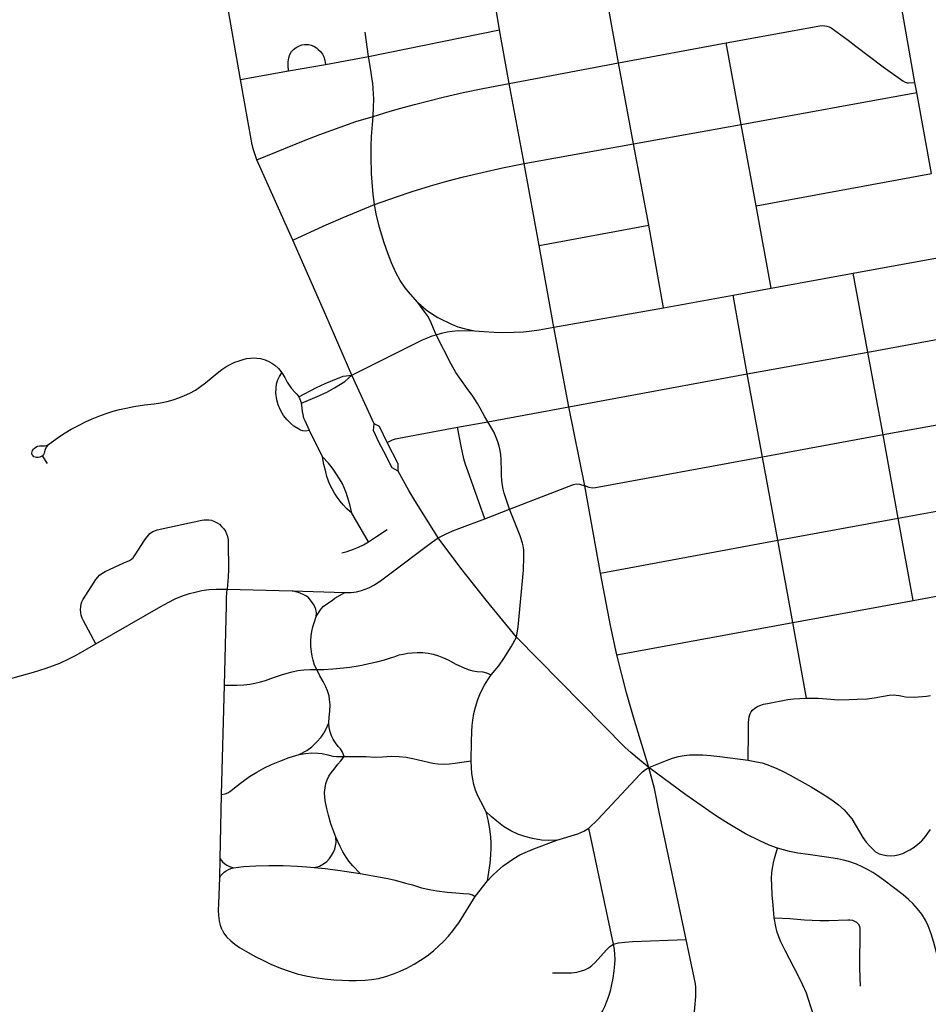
# Model space of a CAD drawing. Extents: x 1410746 to 1533160, y 578873 to 704954.
# Tile 142 of 227: x 1493511 to 1497658, y 632624 to 637119. Entities that reach past the tile are written whole.
import ezdxf

# ---------------------------------------------------------------- set-up
doc = ezdxf.new("R2010")
doc.units = 0
doc.header["$MEASUREMENT"] = 0
doc.layers.add('MC_STREETS', color=254, linetype='CONTINUOUS')

msp = doc.modelspace()

# ---------------------------------------------------------------- linework, layer by layer
at = {"layer": 'MC_STREETS'}
for p, q in [((1495700.44775, 637072.598275), (1495649.708775, 637384.019775)), ((1494519.246975, 636846.760125), (1494452.216125, 637227.2241)), ((1495103.197625, 636951.69525), (1495700.44775, 637072.598275)), ((1495745.3825, 636828.594975), (1495700.44775, 637072.598275)), ((1495103.197625, 636951.69525), (1495087.4931, 637062.259975)), ((1496244.6462, 636922.619175), (1496734.971375, 637013.156225)), ((1496803.822025, 636640.549875), (1496734.971375, 637013.156225)), ((1494906.1936, 636915.4018), (1495103.197625, 636951.69525)), ((1494738.431975, 636885.73625), (1494906.1936, 636915.4018)), ((1495745.3825, 636828.594975), (1496244.6462, 636922.619175)), ((1496312.5777, 636552.0721), (1496244.6462, 636922.619175)), ((1494519.246975, 636846.760125), (1494738.431975, 636885.73625)), ((1495813.0777, 636462.62535), (1495745.3825, 636828.594975)), ((1497605.501825, 636786.3772), (1497597.188275, 636832.63125)), ((1496803.822025, 636640.549875), (1497605.501825, 636786.3772)), ((1497673.0721, 636417.5408), (1497605.501825, 636786.3772)), ((1496312.5777, 636552.0721), (1496803.822025, 636640.549875)), ((1496873.24865, 636269.6129), (1496803.822025, 636640.549875)), ((1495813.0777, 636462.62535), (1496312.5777, 636552.0721)), ((1496382.043325, 636180.57035), (1496312.5777, 636552.0721)), ((1494757.543675, 636112.06425), (1494593.514725, 636479.19475)), ((1495881.919925, 636087.955025), (1495813.0777, 636462.62535)), ((1496873.24865, 636269.6129), (1497673.0721, 636417.5408)), ((1496941.494075, 635893.30145), (1496873.24865, 636269.6129)), ((1495881.919925, 636087.955025), (1496382.043325, 636180.57035)), ((1496449.15885, 635803.36345), (1496382.043325, 636180.57035)), ((1494907.721275, 635770.2555), (1494757.543675, 636112.06425)), ((1495949.130575, 635715.604475), (1495881.919925, 636087.955025)), ((1497315.793925, 635961.977075), (1497741.397425, 636040.32865)), ((1496941.494075, 635893.30145), (1497315.793925, 635961.977075)), ((1497382.625025, 635601.9598), (1497315.793925, 635961.977075)), ((1496449.15885, 635803.36345), (1496767.209, 635861.1216)), ((1496767.209, 635861.1216), (1496941.494075, 635893.30145)), ((1496831.320075, 635502.660325), (1496767.209, 635861.1216)), ((1495027.243475, 635496.447325), (1494907.721275, 635770.2555)), ((1495949.130575, 635715.604475), (1496449.15885, 635803.36345)), ((1496017.61645, 635352.3211), (1495949.130575, 635715.604475)), ((1497382.625025, 635601.9598), (1497983.5517, 635712.9236)), ((1496831.320075, 635502.660325), (1497382.625025, 635601.9598)), ((1497452.754275, 635224.1437), (1497382.625025, 635601.9598)), ((1496017.61645, 635352.3211), (1496831.320075, 635502.660325)), ((1496901.4026, 635121.306275), (1496831.320075, 635502.660325)), ((1495128.31795, 635274.001275), (1495027.243475, 635496.447325)), ((1494785.14825, 635397.22865), (1494796.5198, 635368.756425)), ((1495647.376325, 635283.908), (1496017.61645, 635352.3211)), ((1496089.993775, 634991.4268), (1496017.61645, 635352.3211)), ((1495509.115925, 635258.4216), (1495647.376325, 635283.908)), ((1494892.353125, 635123.61755), (1494833.672575, 635243.062)), ((1497452.754275, 635224.1437), (1496901.4026, 635121.306275)), ((1497521.472725, 634842.870025), (1497452.754275, 635224.1437)), ((1493638.215075, 635092.5297), (1493614.486675, 635127.96825)), ((1496971.5454, 634743.403275), (1496901.4026, 635121.306275)), ((1496162.140675, 634592.96), (1496089.993775, 634991.4268)), ((1495634.67635, 634841.1275), (1495745.876675, 634883.970375)), ((1495102.800625, 634735.745625), (1495026.502175, 634866.3621)), ((1496971.5454, 634743.403275), (1497521.472725, 634842.870025)), ((1497589.51135, 634468.1709), (1497521.472725, 634842.870025)), ((1496162.140675, 634592.96), (1496971.5454, 634743.403275)), ((1497039.51695, 634366.96015), (1496971.5454, 634743.403275)), ((1494458.201275, 634519.896225), (1494755.09545, 634511.0586)), ((1494755.09545, 634511.0586), (1494994.624825, 634503.6764)), ((1497039.51695, 634366.96015), (1497589.51135, 634468.1709)), ((1496236.310025, 634219.594675), (1497039.51695, 634366.96015)), ((1497103.05795, 634022.039525), (1497039.51695, 634366.96015)), ((1494432.374325, 633581.92685), (1494445.379975, 634080.643725)), ((1494426.4957, 633288.354675), (1494432.374325, 633581.92685)), ((1496221.280175, 632898.951875), (1496108.25415, 633428.2412)), ((1494424.34905, 633203.509375), (1494426.4957, 633288.354675)), ((1495589.252775, 633116.307225), (1495646.368925, 633188.010725))]:
    msp.add_line(p, q, dxfattribs=at)
for points in [[(1496244.6462, 636922.619175), (1496175.311725, 637303.04265), (1496162.323275, 637406.516075), (1496159.531125, 637417.684675), (1496155.901325, 637427.177975), (1496151.154675, 637434.716775)], [(1497597.188275, 636832.63125), (1497501.20945, 637381.157025), (1497499.719925, 637392.6112), (1497499.030875, 637403.7811), (1497501.179875, 637450.756575)], [(1496734.971375, 637013.156225), (1497163.403175, 637091.956675), (1497173.51255, 637092.60195), (1497185.5119, 637092.033)], [(1497185.5119, 637092.033), (1497195.4231, 637090.38115), (1497205.334275, 637086.841425), (1497215.245475, 637081.64985), (1497226.100575, 637074.806425), (1497293.1191, 637025.250475), (1497327.80825, 636999.056625), (1497452.42765, 636904.34055), (1497541.456725, 636840.47215), (1497552.5686, 636834.411125), (1497561.3781, 636831.6658), (1497568.59525, 636830.670325), (1497597.188275, 636832.63125)], [(1494738.431975, 636885.73625), (1494736.3526, 636911.5029), (1494736.873425, 636927.648725), (1494738.69635, 636944.836225), (1494743.644275, 636960.98205), (1494751.9776, 636974.78415), (1494760.831775, 636983.6383), (1494772.029675, 636991.711225), (1494785.57135, 636999.0029), (1494798.592175, 637003.9508), (1494811.3526, 637005.773725), (1494828.800525, 637005.773725), (1494840.519275, 637003.16955), (1494853.019275, 636998.48205), (1494865.779675, 636991.1904), (1494873.8526, 636983.898725), (1494884.269275, 636973.742475), (1494892.6026, 636962.023725), (1494898.592175, 636949.78415), (1494903.019275, 636935.2008), (1494906.1936, 636915.4018)], [(1495123.774175, 636678.056225), (1495126.2827, 636722.0919), (1495127.066025, 636754.9737), (1495126.024375, 636782.838275), (1495124.4228, 636803.368975), (1495122.118125, 636830.2341), (1495118.645575, 636855.573925), (1495113.6469, 636889.1841), (1495103.197625, 636951.69525)], [(1494593.514725, 636479.19475), (1494583.4627, 636507.099925), (1494577.6621, 636525.5759), (1494572.62085, 636548.0775), (1494519.246975, 636846.760125)], [(1495123.774175, 636678.056225), (1495201.590025, 636701.585625), (1495249.97025, 636715.216025), (1495313.100325, 636732.51765), (1495383.832925, 636750.89915), (1495443.66535, 636765.743975), (1495535.33305, 636786.60325), (1495625.113375, 636804.603875), (1495745.3825, 636828.594975)], [(1494593.514725, 636479.19475), (1494814.566775, 636570.028175), (1494880.6925, 636594.8253), (1494973.843075, 636629.14795), (1495045.8917, 636653.887525), (1495123.774175, 636678.056225)], [(1495129.8402, 636275.719225), (1495124.444125, 636321.74265), (1495119.5783, 636377.573575), (1495116.944125, 636417.333325), (1495114.69445, 636492.78855), (1495115.089475, 636544.149675), (1495116.706925, 636585.65155), (1495123.774175, 636678.056225)], [(1495129.8402, 636275.719225), (1495230.569225, 636309.942725), (1495302.63425, 636334.556875), (1495385.829575, 636360.817275), (1495461.1768, 636381.99785), (1495537.137, 636401.822975), (1495621.59345, 636421.581175), (1495715.382375, 636442.58535), (1495813.0777, 636462.62535)], [(1494757.543675, 636112.06425), (1494839.122775, 636150.84015), (1494909.1181, 636182.968975), (1494986.72815, 636216.83185), (1495129.8402, 636275.719225)], [(1495328.71535, 635827.71675), (1495294.42715, 635865.9112), (1495269.987925, 635895.5431), (1495247.635225, 635929.07215), (1495227.586875, 635965.30355), (1495208.055625, 636009.14035), (1495191.9966, 636049.50495), (1495174.20145, 636099.85215), (1495153.368125, 636171.032725), (1495138.2632, 636232.72425), (1495129.8402, 636275.719225)], [(1495411.851425, 635680.76995), (1495384.704925, 635745.251475), (1495373.4202, 635766.0848), (1495360.795825, 635784.24795), (1495328.71535, 635827.71675)], [(1495328.71535, 635827.71675), (1495366.47575, 635795.16465), (1495394.555, 635774.632975), (1495419.8826, 635759.4545), (1495481.7043, 635728.642125), (1495511.083375, 635717.662575), (1495539.84765, 635709.037625), (1495586.330575, 635698.999125)], [(1495027.243475, 635496.447325), (1495349.611825, 635657.07205), (1495372.007675, 635666.967875), (1495393.361825, 635675.3012), (1495411.851425, 635680.76995)], [(1495411.851425, 635680.76995), (1495436.330575, 635687.8012), (1495462.111825, 635693.530375), (1495485.0285, 635697.436625), (1495513.93475, 635700.3012), (1495586.330575, 635698.999125)], [(1495647.376325, 635283.908), (1495633.42745, 635305.753775), (1495612.277175, 635345.5163), (1495599.810525, 635366.6861), (1495578.640725, 635400.792975), (1495553.8032, 635436.153175), (1495502.194275, 635507.818025), (1495479.872125, 635546.22835), (1495411.851425, 635680.76995)], [(1495586.330575, 635698.999125), (1495628.7785, 635695.874125), (1495675.913925, 635693.00955), (1495716.538925, 635691.44705), (1495767.8771, 635692.0214), (1495810.329875, 635693.998825), (1495848.947575, 635698.380375), (1495882.229675, 635703.2255), (1495949.130575, 635715.604475)], [(1493637.543, 635176.2475), (1493664.382875, 635196.73495), (1493691.8339, 635216.2557), (1493718.6749, 635233.641325), (1493746.192725, 635249.4895), (1493776.32205, 635265.667525), (1493811.09335, 635282.748175), (1493841.594475, 635296.473675), (1493871.7906, 635308.674125), (1493905.34185, 635320.874575), (1493937.978075, 635331.549975), (1493966.344125, 635339.175275), (1493997.131825, 635346.3897), (1494031.006525, 635353.5108), (1494080.7234, 635360.526075), (1494124.663075, 635365.5341), (1494153.3161, 635369.981425), (1494183.512225, 635376.08165), (1494210.658225, 635384.01195), (1494236.433175, 635392.98605), (1494262.815175, 635403.22765), (1494287.5211, 635414.8181), (1494312.572875, 635428.5634), (1494336.42975, 635444.468), (1494358.58875, 635461.179825), (1494385.124725, 635482.835625), (1494411.965725, 635506.016475), (1494433.62155, 635522.4871), (1494451.3122, 635534.38255), (1494470.832925, 635545.05795), (1494493.119425, 635555.211075), (1494512.28315, 635562.135075), (1494530.245425, 635567.932575), (1494546.447725, 635571.98315)], [(1494546.447725, 635571.98315), (1494564.928475, 635574.51475), (1494581.419125, 635574.9479), (1494592.9649, 635574.3555), (1494609.9181, 635571.89895), (1494630.658875, 635566.40875), (1494648.34955, 635559.088475), (1494662.179325, 635551.3822), (1494675.770775, 635542.478825), (1494689.8875, 635528.879675), (1494699.85785, 635517.179075), (1494706.722775, 635506.777675)], [(1494833.672575, 635243.062), (1494813.78275, 635240.585675), (1494803.464225, 635242.36755), (1494792.597, 635245.800625), (1494779.764025, 635252.475925), (1494762.839225, 635264.24255), (1494748.603125, 635276.395325), (1494731.242, 635293.062), (1494714.922575, 635312.1592), (1494700.68645, 635337.1592), (1494691.31145, 635361.464775), (1494684.714225, 635383.687), (1494680.656925, 635413.895875), (1494681.589225, 635437.506425), (1494683.672575, 635456.60365), (1494689.456425, 635474.32525), (1494696.737425, 635490.1354), (1494706.722775, 635506.777675)], [(1494706.722775, 635506.777675), (1494720.6176, 635485.4231), (1494731.989125, 635464.937), (1494740.40925, 635450.006425), (1494751.17315, 635435.4231), (1494766.437225, 635419.210575), (1494775.9278, 635408.9431), (1494785.14825, 635397.22865)], [(1494785.14825, 635397.22865), (1494866.2657, 635439.574075), (1494904.478475, 635457.751475), (1494939.212675, 635472.70775), (1494986.91215, 635491.070925), (1495027.243475, 635496.447325)], [(1494796.5198, 635368.756425), (1494879.24315, 635403.837675), (1494912.184375, 635419.08825), (1494948.480725, 635438.303975), (1494994.84245, 635466.670025), (1495027.243475, 635496.447325)], [(1494833.672575, 635243.062), (1494814.002225, 635287.241775), (1494808.32535, 635300.006425), (1494804.092075, 635316.488425), (1494802.071325, 635330.14975), (1494800.339225, 635347.9231), (1494796.5198, 635368.756425)], [(1498052.9973, 635328.470675), (1498036.38645, 635327.685575), (1498021.4498, 635326.140625), (1497452.754275, 635224.1437)], [(1495745.876675, 634883.970375), (1495722.52985, 634957.0112), (1495717.3665, 634975.852675), (1495713.981075, 634993.300575), (1495711.3769, 635015.696425), (1495710.074825, 635039.65475), (1495709.879025, 635057.255575), (1495707.836075, 635111.737475), (1495706.429, 635133.144325), (1495703.824825, 635152.675575), (1495699.65815, 635171.686), (1495693.14775, 635191.738075), (1495685.59565, 635212.311), (1495674.65815, 635237.050575), (1495662.15815, 635260.7485), (1495647.376325, 635283.908)], [(1495238.580525, 635058.216475), (1495211.046525, 635073.692525), (1495172.212025, 635147.355775), (1495151.940475, 635187.621175), (1495125.55985, 635243.667525), (1495128.31795, 635274.001275)], [(1495187.4627, 635188.724825), (1495153.39545, 635261.240925), (1495128.31795, 635274.001275)], [(1495187.4627, 635188.724825), (1495213.1338, 635201.188925), (1495226.143575, 635205.22645), (1495241.288325, 635208.741475), (1495509.115925, 635258.4216)], [(1495634.67635, 634841.1275), (1495556.013, 635058.857325), (1495545.884825, 635089.190075), (1495538.49905, 635114.333975), (1495531.8196, 635143.09595), (1495525.2435, 635172.87125), (1495509.115925, 635258.4216)], [(1495238.580525, 635058.216475), (1495238.50535, 635091.29435), (1495187.4627, 635188.724825)], [(1493614.486675, 635127.96825), (1493609.4415, 635124.36455), (1493602.53445, 635121.541675), (1493594.505675, 635120.078125), (1493587.496, 635120.344325), (1493581.373625, 635121.409075), (1493575.9547, 635123.725425), (1493571.790775, 635127.708925), (1493568.32415, 635133.321075), (1493566.7144, 635140.5649), (1493567.787575, 635146.869725), (1493569.9339, 635152.503825), (1493574.0995, 635158.303525), (1493578.787475, 635163.369575), (1493584.95815, 635168.198775), (1493592.6044, 635171.552425), (1493601.457975, 635173.43045), (1493610.57985, 635173.832875), (1493623.99435, 635173.698725), (1493637.543, 635176.2475)], [(1493637.412125, 635175.799975), (1493631.372325, 635166.991475), (1493627.347975, 635157.1989), (1493624.26265, 635147.003875), (1493622.34315, 635140.5225), (1493619.35165, 635133.854275), (1493614.486675, 635127.96825)], [(1495026.502175, 634866.3621), (1495004.583775, 634886.7614), (1494987.6567, 634904.122525), (1494974.241175, 634920.54205), (1494960.086675, 634939.33975), (1494947.85895, 634957.823175), (1494936.68425, 634977.6583), (1494925.61715, 635000.618925), (1494913.238325, 635033.05325), (1494907.4845, 635055.147875), (1494899.807675, 635089.126125), (1494892.353125, 635123.61755)], [(1495026.502175, 634866.3621), (1495017.1435, 634906.311625), (1495010.480225, 634930.3734), (1495002.33625, 634956.65625), (1494993.822075, 634979.2373), (1494983.086825, 635002.5587), (1494971.24105, 635023.28885), (1494956.803975, 635044.75935), (1494938.294925, 635071.412375), (1494920.2419, 635093.93895), (1494892.353125, 635123.61755)], [(1496901.4026, 635121.306275), (1496139.18695, 634982.5921), (1496124.11545, 634981.151525), (1496110.7382, 634983.671875), (1496089.993775, 634991.4268)], [(1495421.474025, 634753.81515), (1495309.947475, 634932.4218), (1495287.4544, 634970.465675), (1495238.580525, 635058.216475)], [(1495745.876675, 634883.970375), (1496038.35425, 634996.5315), (1496052.77015, 634999.9572), (1496066.147375, 634998.6001), (1496089.993775, 634991.4268)], [(1495778.2016, 634299.491975), (1495786.67705, 634347.92835), (1495810.3312, 634606.15225), (1495812.574625, 634666.222325), (1495811.76525, 634698.2974), (1495809.312825, 634717.6517), (1495806.704225, 634728.629675), (1495795.537925, 634763.447525), (1495745.876675, 634883.970375)], [(1497521.472725, 634842.870025), (1497771.6366, 634889.555525)], [(1493859.017675, 634269.960325), (1493802.0435, 634374.85235), (1493796.391675, 634386.51545), (1493791.627825, 634399.78615), (1493789.41605, 634412.036), (1493788.2251, 634424.28585), (1493789.41605, 634440.789125), (1493791.28755, 634450.8272), (1493794.350025, 634461.715975), (1493799.262575, 634471.0972), (1493850.688425, 634551.83575), (1493858.4023, 634563.663675), (1493866.7175, 634574.442675), (1493875.3728, 634583.71975), (1493886.172225, 634591.433625), (1493901.224725, 634600.4323), (1493986.400825, 634639.08915), (1494000.672525, 634645.72945), (1494011.29845, 634650.66435), (1494020.47125, 634656.561175), (1494028.107525, 634662.91555), (1494037.87845, 634675.25775), (1494082.618925, 634744.6826), (1494091.875575, 634758.567575), (1494097.9478, 634766.0527), (1494104.732025, 634772.966825), (1494110.955125, 634778.24705), (1494118.102725, 634782.737725), (1494127.359375, 634786.337525), (1494139.00215, 634790.03495), (1494341.63185, 634833.93465), (1494353.2165, 634835.560575), (1494362.76875, 634836.373525), (1494374.0612, 634835.86775), (1494386.291625, 634833.68375), (1494400.706025, 634828.878925), (1494412.71805, 634822.545325), (1494422.76445, 634815.556525), (1494432.374075, 634805.728525), (1494442.202075, 634794.5901), (1494449.627675, 634783.8885), (1494455.5245, 634771.876475), (1494459.8925, 634759.209275), (1494462.368275, 634744.79855), (1494462.7317, 634731.03565), (1494464.085425, 634611.259275), (1494462.950275, 634574.527775), (1494458.201275, 634519.896225)], [(1495421.474025, 634753.81515), (1495454.304875, 634770.2348), (1495488.45125, 634785.374675), (1495519.656125, 634797.6784), (1495634.67635, 634841.1275)], [(1495102.800625, 634735.745625), (1495139.975525, 634759.27035), (1495187.60585, 634792.37925)], [(1494981.67225, 634685.51535), (1495005.42255, 634691.9482), (1495033.9346, 634701.254675), (1495057.423525, 634710.7692), (1495079.566325, 634721.80505), (1495102.800625, 634735.745625)], [(1494994.624825, 634503.6764), (1495023.32095, 634503.869975), (1495047.586, 634507.78925), (1495071.041, 634513.54515), (1495103.891325, 634525.3194), (1495130.582225, 634538.665825), (1495163.361675, 634561.735325), (1495193.596525, 634584.12375), (1495390.7359, 634732.369175), (1495421.474025, 634753.81515)], [(1495778.2016, 634299.491975), (1495639.826925, 634468.541875), (1495524.35895, 634615.341075), (1495421.474025, 634753.81515)], [(1496236.310025, 634219.594675), (1496207.601375, 634353.856725), (1496162.140675, 634592.96)], [(1493859.017675, 634269.960325), (1494154.9042, 634440.2041), (1494188.182225, 634458.8865), (1494220.5845, 634474.357875), (1494253.570625, 634488.369675), (1494285.389075, 634499.46235), (1494311.3693, 634506.176325), (1494342.603925, 634512.5984), (1494373.54665, 634516.9771), (1494407.700425, 634519.896225), (1494458.201275, 634519.896225)], [(1494445.379975, 634080.643725), (1494454.0945, 634444.391425), (1494455.28215, 634482.823325), (1494458.201275, 634519.896225)], [(1494864.03715, 634394.63135), (1494865.131975, 634408.090625), (1494864.94595, 634413.1943), (1494864.19725, 634418.308775), (1494862.11755, 634427.455425), (1494861.0539, 634430.7543), (1494854.31605, 634446.545275), (1494851.5854, 634450.968175), (1494831.81445, 634476.839175), (1494828.508025, 634480.5439), (1494826.010975, 634482.412), (1494819.89945, 634486.533375), (1494810.995925, 634491.8001), (1494801.5235, 634496.712825), (1494793.423125, 634499.77845), (1494783.930025, 634503.59865), (1494755.09545, 634511.0586)], [(1494864.03715, 634394.63135), (1494884.58665, 634425.5791), (1494888.04925, 634430.2507), (1494896.380925, 634439.567275), (1494939.446775, 634471.188275), (1494949.6925, 634477.55505), (1494994.624825, 634503.6764)], [(1497589.51135, 634468.1709), (1497752.0438, 634497.705225)], [(1494866.486275, 634152.3242), (1494857.122975, 634172.490475), (1494850.1805, 634194.5694), (1494845.404225, 634212.85505), (1494842.0188, 634233.6884), (1494839.935475, 634259.209225), (1494839.550175, 634283.1072), (1494841.23755, 634306.34465), (1494844.36255, 634326.396725), (1494849.310475, 634347.23005), (1494855.9814, 634369.918875), (1494864.03715, 634394.63135)], [(1495663.6749, 634128.035125), (1495698.528425, 634169.853075), (1495721.444975, 634203.08205), (1495754.5036, 634255.8776), (1495778.2016, 634299.491975)], [(1496383.32375, 633705.156625), (1496330.260975, 633748.1888), (1496300.851425, 633773.015025), (1496274.87935, 633797.0774), (1495778.2016, 634299.491975)], [(1493397.8623, 634090.9398), (1493573.903975, 634139.637725), (1493631.976875, 634158.387725), (1493693.824475, 634181.914125), (1493732.151975, 634199.771275), (1493767.866275, 634217.846175), (1493859.017675, 634269.960325)], [(1494866.486275, 634152.3242), (1494899.043625, 634153.198375), (1494940.54535, 634155.123825), (1494973.46885, 634158.17635), (1495017.20965, 634163.26945), (1495046.2703, 634168.06295), (1495072.6346, 634172.856475), (1495104.6912, 634179.14795), (1495140.34295, 634188.135775), (1495175.395475, 634197.1236), (1495203.85695, 634205.21265), (1495220.634225, 634210.60535), (1495243.703, 634218.6944), (1495262.87705, 634223.188325), (1495280.8527, 634227.08305), (1495302.123925, 634229.1802), (1495325.492275, 634230.378575), (1495350.3586, 634229.7794), (1495375.22495, 634227.38265), (1495397.694525, 634223.188325), (1495422.86045, 634215.398875), (1495445.330025, 634206.411025), (1495465.9112, 634196.276975), (1495501.0546, 634177.050775), (1495539.402675, 634159.374725), (1495558.576725, 634152.18445), (1495579.248725, 634147.09135), (1495599.62115, 634143.196625), (1495624.6124, 634141.055975), (1495641.7999, 634136.8893), (1495663.6749, 634128.035125)], [(1496383.32375, 633705.156625), (1496313.08615, 633935.295825), (1496281.415025, 634045.521325), (1496236.310025, 634219.594675)], [(1494445.379975, 634080.643725), (1494503.599375, 634080.451), (1494533.67065, 634082.121625), (1494561.51445, 634085.462875), (1494584.624775, 634089.63945), (1494610.0477, 634095.710275), (1494632.887875, 634102.38945), (1494656.771175, 634111.053175), (1494682.6349, 634119.989175), (1494706.58055, 634128.063875), (1494732.196825, 634136.417), (1494755.028725, 634142.542625), (1494780.645, 634147.276075), (1494808.39235, 634150.986075), (1494836.853825, 634152.48405), (1494866.486275, 634152.3242)], [(1494921.7063, 633909.46965), (1494923.824775, 633935.20705), (1494926.871675, 633962.83825), (1494927.97075, 633991.598675), (1494925.044575, 634015.69805), (1494922.8374, 634031.7475), (1494916.545925, 634054.516675), (1494908.756475, 634073.690725), (1494896.1735, 634098.25745), (1494880.8942, 634124.022575), (1494866.486275, 634152.3242)], [(1495572.09505, 633734.805975), (1495572.7895, 633824.3893), (1495574.141025, 633867.459975), (1495576.261725, 633896.95875), (1495579.0395, 633921.785125), (1495584.247825, 633951.472625), (1495591.01865, 633980.899725), (1495601.95615, 634014.753875), (1495614.45615, 634046.524725), (1495632.1645, 634081.42055), (1495647.26865, 634105.6393), (1495663.6749, 634128.035125)], [(1496836.581325, 633737.820475), (1496837.258475, 633864.45145), (1496837.0114, 633894.786975), (1496837.239375, 633910.6634), (1496838.4466, 633924.74775), (1496841.263475, 633936.41765), (1496844.48275, 633949.294775), (1496850.1165, 633958.9526), (1496856.55505, 633967.403225), (1496866.424875, 633975.5577), (1496879.241775, 633984.062925), (1496889.4465, 633988.24535), (1496906.4271, 633993.7591), (1496923.94315, 633997.80535), (1497016.811725, 634015.02515), (1497043.16125, 634018.96535), (1497070.127725, 634020.687575), (1497103.05795, 634022.039525)], [(1497103.05795, 634022.039525), (1497155.834875, 634021.048675), (1497195.93905, 634018.704925), (1497249.1124, 634014.56125), (1497297.506975, 634015.1203), (1497334.37895, 634016.25775), (1497379.01195, 634019.225775), (1497410.90465, 634023.35685), (1497479.317975, 634035.0635), (1497498.022375, 634036.413275), (1497511.303625, 634035.892425), (1497525.366125, 634033.8091), (1497540.991125, 634030.163275), (1497554.5328, 634028.079925), (1497593.8557, 634026.517425), (1497612.7601, 634027.653725), (1497632.551775, 634028.8907), (1497649.869475, 634030.952325), (1497668.630325, 634034.25095)], [(1494786.85235, 633764.1221), (1494821.10415, 633782.97385), (1494843.938125, 633799.71455), (1494867.411825, 633821.49995), (1494886.963975, 633844.2581), (1494899.05005, 633861.552975), (1494909.98755, 633881.084225), (1494921.7063, 633909.46965)], [(1494992.582275, 633755.60855), (1494984.029575, 633775.401925), (1494974.98815, 633789.57495), (1494965.2653, 633800.15735), (1494952.9651, 633818.15765), (1494942.279225, 633833.9488), (1494934.466725, 633849.052975), (1494928.216725, 633867.28215), (1494924.05005, 633887.334225), (1494921.7063, 633909.46965)], [(1494432.374325, 633581.92685), (1494448.722725, 633585.20955), (1494461.218225, 633589.941425), (1494473.923425, 633598.1883), (1494498.472925, 633617.809725), (1494524.816475, 633638.30035), (1494559.37295, 633663.39805), (1494593.5074, 633683.89055), (1494625.2161, 633701.422425), (1494660.4146, 633718.259175), (1494698.261825, 633734.578625), (1494741.0924, 633750.216025), (1494786.85235, 633764.1221)], [(1494786.85235, 633764.1221), (1494814.997225, 633768.901425), (1494843.938675, 633771.291075), (1494871.287, 633770.229), (1494891.73185, 633768.370375), (1494918.018125, 633763.060025), (1494940.766025, 633756.998), (1494957.432675, 633754.56745), (1494992.582275, 633755.60855)], [(1494954.316525, 633387.352575), (1494931.3418, 633448.341225), (1494919.622975, 633487.85505), (1494912.65255, 633517.181325), (1494907.383375, 633544.6259), (1494903.997975, 633567.802975), (1494902.695875, 633591.240475), (1494904.5188, 633612.59465), (1494907.904225, 633632.646725), (1494913.8938, 633649.052975), (1494922.48755, 633664.9384), (1494932.904225, 633680.04255), (1494946.118025, 633697.6219), (1494963.5031, 633720.17595), (1494976.6987, 633736.059525), (1494992.582275, 633755.60855)], [(1494992.582275, 633755.60855), (1495052.0514, 633755.7278), (1495091.63275, 633754.615975), (1495129.669725, 633752.92055), (1495167.362025, 633754.360125), (1495206.7389, 633756.248625), (1495242.415975, 633755.206975), (1495274.306475, 633751.92955), (1495305.9037, 633746.026775), (1495331.59815, 633740.124), (1495397.22315, 633725.19345), (1495418.750925, 633721.721225), (1495447.570375, 633719.985125), (1495473.2648, 633721.374), (1495499.186825, 633724.4778), (1495529.73395, 633729.2504), (1495572.09505, 633734.805975)], [(1496383.32375, 633705.156625), (1496466.614375, 633738.640225), (1496491.427275, 633747.542075), (1496517.412675, 633755.06375), (1496544.3001, 633760.03115), (1496568.258425, 633762.4617), (1496602.633425, 633763.503375), (1496628.6751, 633762.808925), (1496665.827875, 633760.03115), (1496707.147325, 633755.51725), (1496836.581325, 633737.820475)], [(1495640.4175, 633502.89), (1495615.132775, 633549.993275), (1495602.376875, 633575.00405), (1495591.610175, 633601.070925), (1495583.7485, 633627.037075), (1495578.598225, 633651.29765), (1495574.872825, 633677.861525), (1495572.7895, 633704.2504), (1495572.09505, 633734.805975)], [(1496108.25415, 633428.2412), (1496150.351175, 633468.261475), (1496342.5417, 633674.1577), (1496354.490075, 633685.34745), (1496367.007425, 633695.39925), (1496383.32375, 633705.156625)], [(1496553.029925, 632919.49165), (1496429.18855, 633501.6935), (1496408.023675, 633608.78395), (1496383.32375, 633705.156625)], [(1496969.6176, 633336.8185), (1496931.238075, 633350.63605), (1496888.884975, 633369.875725), (1496823.26795, 633402.7684), (1496744.233975, 633449.610325), (1496691.955625, 633482.747575), (1496550.998675, 633580.187525), (1496383.32375, 633705.156625)], [(1496836.581325, 633737.820475), (1496873.65985, 633730.51975), (1496899.4411, 633725.571825), (1496921.576525, 633718.540575), (1496941.3682, 633711.509325), (1496966.889025, 633700.3114), (1496996.576525, 633685.9885), (1497027.826525, 633669.321825), (1497123.39945, 633617.2385), (1497155.4307, 633597.70725), (1497195.27445, 633572.96765), (1497223.65985, 633553.4364), (1497248.65985, 633534.165575), (1497274.1807, 633511.76975), (1497292.9307, 633490.9364), (1497308.8161, 633470.884325), (1497359.952425, 633385.996225), (1497375.22235, 633364.1135), (1497391.5557, 633345.6994), (1497406.182975, 633330.4911), (1497418.08615, 633320.069525), (1497433.9554, 633311.1094), (1497452.3057, 633305.78015), (1497467.670275, 633303.176), (1497483.863125, 633302.168475), (1497504.90985, 633303.176), (1497521.576525, 633305.51975), (1497541.3682, 633312.03015), (1497556.479775, 633319.4017), (1497573.65985, 633328.4364), (1497593.71195, 633341.45725), (1497611.15985, 633354.478075), (1497629.1286, 633370.884325), (1497645.27445, 633389.3739), (1497656.732775, 633404.478075), (1497667.670275, 633421.926)], [(1495646.368925, 633188.010725), (1495658.8082, 633266.835375), (1495662.0851, 633306.849075), (1495663.4847, 633336.696775), (1495662.80065, 633360.3903), (1495660.758, 633386.65895), (1495656.423125, 633424.257725), (1495649.08725, 633466.0158), (1495640.4175, 633502.89)], [(1495963.3456, 633372.810525), (1495925.02905, 633371.2137), (1495892.86405, 633373.4709), (1495851.654925, 633380.554625), (1495816.652375, 633389.221275), (1495785.346, 633400.004725), (1495752.152825, 633415.1953), (1495719.891425, 633435.104725), (1495688.040625, 633459.440475), (1495662.247925, 633481.447175), (1495640.4175, 633502.89)], [(1494855.560475, 633248.271725), (1494878.73755, 633254.78215), (1494897.48755, 633265.1988), (1494912.852125, 633276.396725), (1494924.570875, 633289.41755), (1494934.727125, 633303.48005), (1494942.998275, 633319.15645), (1494948.585875, 633332.167575), (1494952.695875, 633346.96965), (1494955.039625, 633362.59465), (1494954.316525, 633387.352575)], [(1495065.509525, 633221.056925), (1495031.90295, 633256.45765), (1495013.633375, 633277.6988), (1495000.5008, 633295.132225), (1494985.508375, 633319.6259), (1494973.529225, 633344.8863), (1494954.316525, 633387.352575)], [(1495963.3456, 633372.810525), (1496057.808825, 633402.712225), (1496086.377875, 633414.7413), (1496108.25415, 633428.2412)], [(1495646.368925, 633188.010725), (1495669.246175, 633212.439025), (1495691.862275, 633233.512475), (1495718.44915, 633256.333625), (1495746.1069, 633276.2204), (1495766.612125, 633289.68265), (1495794.195075, 633305.563175), (1495818.60315, 633317.1314), (1495858.01745, 633333.884975), (1495963.3456, 633372.810525)], [(1496955.17465, 633018.986), (1496949.8778, 633076.699925), (1496945.937925, 633123.658225), (1496943.8546, 633164.283225), (1496943.17145, 633200.3273), (1496944.461475, 633224.34825), (1496947.090075, 633244.7009), (1496951.761325, 633269.02335), (1496956.371875, 633290.067925), (1496969.6176, 633336.8185)], [(1497717.1754, 632778.589425), (1497683.194025, 632906.03785), (1497671.388475, 632945.273975), (1497658.194025, 632981.7323), (1497645.567775, 633007.994925), (1497628.553875, 633035.614875), (1497609.55135, 633060.36235), (1497588.118275, 633084.005025), (1497568.231925, 633103.00755), (1497543.92635, 633123.114875), (1497455.1006, 633190.728525), (1497423.503375, 633213.045425), (1497404.942775, 633225.640125), (1497380.502825, 633239.5083), (1497356.810375, 633251.6684), (1497330.70035, 633263.645175), (1497300.274975, 633273.854725), (1497271.483175, 633282.205775), (1497243.20035, 633287.950725), (1497193.263475, 633295.905275), (1497109.5198, 633307.395175), (1497062.24275, 633314.521), (1497025.34915, 633322.17), (1496969.6176, 633336.8185)], [(1494426.4957, 633288.354675), (1494436.656125, 633275.049925), (1494445.7729, 633266.1359), (1494456.323075, 633258.65265), (1494467.76465, 633253.703175), (1494486.7784, 633247.519125)], [(1494486.7784, 633247.519125), (1494532.380775, 633252.354875), (1494588.630775, 633255.479875), (1494647.336975, 633257.154), (1494712.887475, 633256.816425), (1494778.44965, 633254.485325), (1494821.2836, 633251.57145), (1494855.560475, 633248.271725)], [(1494424.34905, 633203.509375), (1494429.56755, 633211.791175), (1494436.46615, 633219.677325), (1494444.482875, 633227.1783), (1494453.8923, 633233.924675), (1494463.843725, 633239.568025), (1494474.33025, 633243.743875), (1494486.7784, 633247.519125)], [(1494855.560475, 633248.271725), (1494905.039625, 633243.3238), (1494963.103225, 633235.717325), (1495003.73755, 633230.04255), (1495065.509525, 633221.056925)], [(1495065.509525, 633221.056925), (1495190.7897, 633197.907375), (1495225.0547, 633190.135925), (1495272.38985, 633177.419025), (1495303.122375, 633168.58785), (1495345.158825, 633156.224175), (1495380.8368, 633148.452725), (1495414.3953, 633142.447525), (1495462.7902, 633136.089075), (1495501.294175, 633132.5566), (1495536.618925, 633130.083875), (1495561.346225, 633128.317625), (1495578.302125, 633123.725425), (1495589.252775, 633116.307225)], [(1494434.2818, 632964.126075), (1494427.703025, 632983.516175), (1494422.855475, 633005.33005), (1494419.739225, 633028.52895), (1494418.00795, 633054.49785), (1494419.206625, 633083.2621), (1494424.34905, 633203.509375)], [(1495087.297675, 632734.408725), (1495116.1171, 632736.49205), (1495149.103225, 632742.0476), (1495182.089325, 632750.38095), (1495217.853225, 632762.533725), (1495248.06155, 632774.6865), (1495277.228225, 632788.228175), (1495311.256, 632807.3254), (1495340.422675, 632824.6865), (1495370.283775, 632845.519825), (1495400.144875, 632868.4365), (1495423.627175, 632890.2876), (1495445.2795, 632910.135575), (1495467.834025, 632934.49445), (1495488.584175, 632959.755525), (1495517.754675, 633000.052925), (1495589.252775, 633116.307225)], [(1497151.16415, 632465.139025), (1497146.789975, 632507.9525), (1497140.382375, 632547.963775), (1497133.78515, 632574.35265), (1497124.41015, 632607.686), (1497112.257375, 632646.22765), (1497101.8407, 632674.699875), (1497086.2157, 632711.85265), (1497067.812925, 632749.005425), (1497004.7921, 632869.057525), (1496984.913625, 632909.4221), (1496975.538625, 632931.99155), (1496967.118475, 632957.686), (1496961.85185, 632979.2057), (1496955.17465, 633018.986)], [(1496955.17465, 633018.986), (1497026.659475, 633015.1623), (1497092.779325, 633009.812375), (1497163.1106, 633006.181125), (1497204.583125, 633006.754475), (1497291.1594, 633009.812375), (1497300.52415, 633009.812375), (1497312.37345, 633007.710075), (1497322.12045, 633003.314375), (1497330.466425, 632998.772925), (1497338.2863, 632990.95305), (1497343.916625, 632980.630825), (1497345.6279, 632969.295425)], [(1494434.2818, 632964.126075), (1494442.59185, 632948.544725), (1494455.403175, 632932.617125), (1494474.100775, 632913.573275), (1494492.158775, 632898.99205), (1494514.033775, 632883.714275), (1494545.631, 632864.61705), (1494585.56155, 632842.394825), (1494620.283775, 632824.6865), (1494657.089325, 632807.6726), (1494701.881, 632788.5754), (1494740.07545, 632775.033725), (1494777.922675, 632763.5754), (1494817.506, 632754.2004), (1494857.783775, 632746.5615), (1494902.57545, 632740.3115), (1494944.2421, 632735.4504), (1494981.7421, 632733.714275), (1495013.68655, 632732.3254), (1495047.019875, 632732.6726), (1495087.297675, 632734.408725)], [(1497345.6279, 632969.295425), (1497344.63585, 632789.283225), (1497347.770175, 632705.866575)], [(1495942.64525, 632766.82205), (1496003.051, 632767.181025), (1496029.334225, 632768.191925), (1496054.6135, 632770.826875), (1496075.58395, 632775.99645), (1496091.071825, 632781.764375), (1496107.998925, 632790.87895), (1496122.061425, 632800.514375), (1496137.946825, 632815.0977), (1496189.509325, 632872.9102), (1496204.6135, 632887.233125), (1496221.280175, 632898.951875)], [(1496134.0081, 632541.694375), (1496154.071375, 632567.96655), (1496171.01975, 632592.094225), (1496182.29305, 632614.44165), (1496193.155175, 632640.70535), (1496201.4557, 632665.502075), (1496208.708725, 632691.477175), (1496214.113425, 632713.663175), (1496219.670475, 632743.30075), (1496223.992625, 632776.0256), (1496227.079875, 632807.206825), (1496228.311425, 632830.375475), (1496227.44335, 632851.64285), (1496225.70725, 632873.344225), (1496221.280175, 632898.951875)], [(1496221.280175, 632898.951875), (1496244.717675, 632903.899775), (1496273.3635, 632907.806025), (1496308.553425, 632910.296275), (1496553.029925, 632919.49165)], [(1496579.1129, 632452.520925), (1496596.58055, 632659.645125), (1496597.824075, 632679.541625), (1496597.616825, 632701.3034), (1496595.958775, 632717.67655), (1496553.029925, 632919.49165)]]:
    msp.add_lwpolyline(points, dxfattribs=at)

doc.saveas('drawing.dxf')
